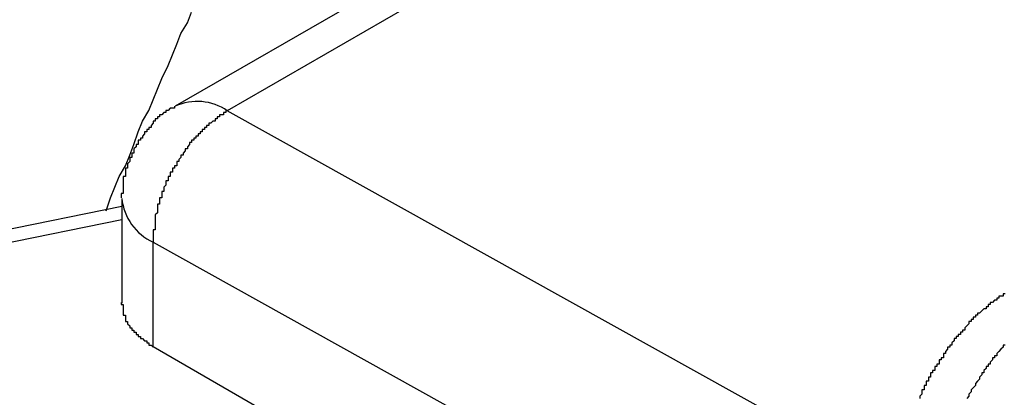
# Model space of a CAD drawing. Header units: millimetres. Extents: x 7187 to 8806, y -3756 to -2918.
# Tile 226 of 250: x 8509.91 to 8514.52, y -3281.8 to -3280.03. Entities that reach past the tile are written whole.
import ezdxf

# ---------------------------------------------------------------- set-up
doc = ezdxf.new("R2010")
doc.units = ezdxf.units.MM
doc.header["$LTSCALE"] = 3

msp = doc.modelspace()

# ---------------------------------------------------------------- linework, layer by layer
at = {"linetype": 'Continuous', "lineweight": 30}
for p, q in [((8531.8186, -3268.2079), (8510.6389, -3280.4347)), ((8532.0516, -3268.2354), (8510.8827, -3280.4559)), ((8514.0039, -3282.1949), (8510.8827, -3280.4559)), ((8510.3888, -3280.8677), (8510.3888, -3281.3587)), ((8510.3888, -3280.9049), (8509.3769, -3281.1101)), ((8509.5897, -3281.1279), (8510.3888, -3280.966)), ((8510.5353, -3281.0718), (8514.1419, -3283.0811)), ((8510.5353, -3281.5617), (8510.5353, -3281.0718)), ((8510.5353, -3281.5617), (8511.1717, -3281.9291))]:
    msp.add_line(p, q, dxfattribs=at)
for points in [[(8510.3156, -3280.9245, 0), (8510.3356, -3280.8645, 0), (8510.3556, -3280.8145, 0), (8510.3756, -3280.7645, 0), (8510.4056, -3280.7145, 0), (8510.4256, -3280.6645, 0), (8510.4456, -3280.6145, 0), (8510.4656, -3280.5545, 0), (8510.4856, -3280.5045, 0), (8510.5156, -3280.4545, 0), (8510.5356, -3280.4045, 0), (8510.5556, -3280.3545, 0), (8510.5756, -3280.3045, 0), (8510.6056, -3280.2445, 0), (8510.6256, -3280.1945, 0), (8510.6456, -3280.1445, 0), (8510.6656, -3280.0945, 0), (8510.6956, -3280.0445, 0), (8510.7156, -3279.9945, 0)], [(8510.6356, -3280.4345, 0), (8510.6356, -3280.4345, 0), (8510.6356, -3280.4345, 0), (8510.6356, -3280.4345, 0), (8510.6356, -3280.4345, 0), (8510.6356, -3280.4345, 0), (8510.6356, -3280.4345, 0), (8510.6356, -3280.4445, 0), (8510.6256, -3280.4445, 0), (8510.6256, -3280.4445, 0), (8510.6256, -3280.4445, 0), (8510.6256, -3280.4445, 0), (8510.6256, -3280.4445, 0), (8510.6256, -3280.4445, 0), (8510.6256, -3280.4445, 0), (8510.6256, -3280.4445, 0), (8510.6156, -3280.4445, 0), (8510.6156, -3280.4445, 0), (8510.6156, -3280.4445, 0), (8510.6156, -3280.4445, 0), (8510.6156, -3280.4445, 0), (8510.6156, -3280.4445, 0), (8510.6156, -3280.4445, 0), (8510.6156, -3280.4445, 0), (8510.6056, -3280.4545, 0), (8510.6056, -3280.4545, 0), (8510.6056, -3280.4545, 0), (8510.6056, -3280.4545, 0), (8510.6056, -3280.4545, 0), (8510.6056, -3280.4545, 0), (8510.6056, -3280.4545, 0), (8510.6056, -3280.4545, 0), (8510.5956, -3280.4545, 0), (8510.5956, -3280.4545, 0), (8510.5956, -3280.4545, 0), (8510.5956, -3280.4545, 0), (8510.5956, -3280.4545, 0), (8510.5956, -3280.4545, 0), (8510.5956, -3280.4645, 0), (8510.5956, -3280.4645, 0), (8510.5956, -3280.4645, 0), (8510.5856, -3280.4645, 0), (8510.5856, -3280.4645, 0), (8510.5856, -3280.4645, 0), (8510.5856, -3280.4645, 0), (8510.5856, -3280.4645, 0), (8510.5856, -3280.4645, 0), (8510.5856, -3280.4645, 0), (8510.5856, -3280.4645, 0), (8510.5856, -3280.4645, 0), (8510.5756, -3280.4745, 0), (8510.5756, -3280.4745, 0), (8510.5756, -3280.4745, 0), (8510.5756, -3280.4745, 0), (8510.5756, -3280.4745, 0), (8510.5756, -3280.4745, 0), (8510.5756, -3280.4745, 0), (8510.5756, -3280.4745, 0), (8510.5756, -3280.4745, 0), (8510.5756, -3280.4745, 0), (8510.5656, -3280.4745, 0), (8510.5656, -3280.4845, 0), (8510.5656, -3280.4845, 0), (8510.5656, -3280.4845, 0), (8510.5656, -3280.4845, 0), (8510.5656, -3280.4845, 0), (8510.5656, -3280.4845, 0), (8510.5656, -3280.4845, 0), (8510.5656, -3280.4845, 0), (8510.5656, -3280.4845, 0), (8510.5556, -3280.4845, 0), (8510.5556, -3280.4845, 0), (8510.5556, -3280.4945, 0), (8510.5556, -3280.4945, 0), (8510.5556, -3280.4945, 0), (8510.5556, -3280.4945, 0), (8510.5556, -3280.4945, 0), (8510.5556, -3280.4945, 0), (8510.5556, -3280.4945, 0), (8510.5556, -3280.4945, 0), (8510.5456, -3280.4945, 0), (8510.5456, -3280.4945, 0), (8510.5456, -3280.5045, 0), (8510.5456, -3280.5045, 0), (8510.5456, -3280.5045, 0), (8510.5456, -3280.5045, 0), (8510.5456, -3280.5045, 0), (8510.5456, -3280.5045, 0), (8510.5456, -3280.5045, 0), (8510.5456, -3280.5045, 0), (8510.5356, -3280.5045, 0), (8510.5356, -3280.5045, 0), (8510.5356, -3280.5145, 0), (8510.5356, -3280.5145, 0), (8510.5356, -3280.5145, 0), (8510.5356, -3280.5145, 0), (8510.5356, -3280.5145, 0), (8510.5356, -3280.5145, 0), (8510.5356, -3280.5145, 0), (8510.5356, -3280.5145, 0), (8510.5356, -3280.5145, 0), (8510.5256, -3280.5245, 0), (8510.5256, -3280.5245, 0), (8510.5256, -3280.5245, 0), (8510.5256, -3280.5245, 0), (8510.5256, -3280.5245, 0), (8510.5256, -3280.5245, 0), (8510.5256, -3280.5245, 0), (8510.5256, -3280.5245, 0), (8510.5256, -3280.5245, 0), (8510.5256, -3280.5245, 0), (8510.5256, -3280.5345, 0), (8510.5156, -3280.5345, 0), (8510.5156, -3280.5345, 0), (8510.5156, -3280.5345, 0), (8510.5156, -3280.5345, 0), (8510.5156, -3280.5345, 0), (8510.5156, -3280.5345, 0), (8510.5156, -3280.5345, 0), (8510.5156, -3280.5345, 0), (8510.5156, -3280.5445, 0), (8510.5156, -3280.5445, 0), (8510.5156, -3280.5445, 0), (8510.5156, -3280.5445, 0), (8510.5056, -3280.5445, 0), (8510.5056, -3280.5445, 0), (8510.5056, -3280.5445, 0), (8510.5056, -3280.5445, 0), (8510.5056, -3280.5445, 0), (8510.5056, -3280.5445, 0), (8510.5056, -3280.5545, 0), (8510.5056, -3280.5545, 0), (8510.5056, -3280.5545, 0), (8510.5056, -3280.5545, 0), (8510.5056, -3280.5545, 0), (8510.4956, -3280.5545, 0), (8510.4956, -3280.5545, 0), (8510.4956, -3280.5545, 0), (8510.4956, -3280.5545, 0), (8510.4956, -3280.5645, 0), (8510.4956, -3280.5645, 0), (8510.4956, -3280.5645, 0), (8510.4956, -3280.5645, 0), (8510.4956, -3280.5645, 0), (8510.4956, -3280.5645, 0), (8510.4956, -3280.5645, 0), (8510.4956, -3280.5645, 0), (8510.4956, -3280.5645, 0), (8510.4856, -3280.5745, 0), (8510.4856, -3280.5745, 0), (8510.4856, -3280.5745, 0), (8510.4856, -3280.5745, 0), (8510.4856, -3280.5745, 0), (8510.4856, -3280.5745, 0), (8510.4856, -3280.5745, 0), (8510.4856, -3280.5745, 0), (8510.4856, -3280.5745, 0), (8510.4856, -3280.5845, 0), (8510.4856, -3280.5845, 0), (8510.4856, -3280.5845, 0), (8510.4756, -3280.5845, 0), (8510.4756, -3280.5845, 0), (8510.4756, -3280.5845, 0), (8510.4756, -3280.5845, 0), (8510.4756, -3280.5845, 0), (8510.4756, -3280.5845, 0), (8510.4756, -3280.5945, 0), (8510.4756, -3280.5945, 0), (8510.4756, -3280.5945, 0), (8510.4756, -3280.5945, 0), (8510.4756, -3280.5945, 0), (8510.4756, -3280.5945, 0), (8510.4756, -3280.5945, 0), (8510.4656, -3280.5945, 0), (8510.4656, -3280.5945, 0), (8510.4656, -3280.6045, 0), (8510.4656, -3280.6045, 0), (8510.4656, -3280.6045, 0), (8510.4656, -3280.6045, 0), (8510.4656, -3280.6045, 0), (8510.4656, -3280.6045, 0), (8510.4656, -3280.6045, 0), (8510.4656, -3280.6045, 0), (8510.4656, -3280.6045, 0), (8510.4656, -3280.6145, 0), (8510.4556, -3280.6145, 0), (8510.4556, -3280.6145, 0), (8510.4556, -3280.6145, 0), (8510.4556, -3280.6145, 0), (8510.4556, -3280.6145, 0), (8510.4556, -3280.6145, 0), (8510.4556, -3280.6145, 0)], [(8510.8856, -3280.4545, 0), (8510.8756, -3280.4545, 0), (8510.8756, -3280.4645, 0), (8510.8756, -3280.4645, 0), (8510.8756, -3280.4645, 0), (8510.8656, -3280.4645, 0), (8510.8656, -3280.4645, 0), (8510.8656, -3280.4645, 0), (8510.8656, -3280.4745, 0), (8510.8556, -3280.4745, 0), (8510.8556, -3280.4745, 0), (8510.8556, -3280.4745, 0), (8510.8556, -3280.4745, 0), (8510.8456, -3280.4745, 0), (8510.8456, -3280.4845, 0), (8510.8456, -3280.4845, 0), (8510.8456, -3280.4845, 0), (8510.8356, -3280.4845, 0), (8510.8356, -3280.4845, 0), (8510.8356, -3280.4945, 0), (8510.8356, -3280.4945, 0), (8510.8356, -3280.4945, 0), (8510.8256, -3280.4945, 0), (8510.8256, -3280.4945, 0), (8510.8256, -3280.4945, 0), (8510.8256, -3280.5045, 0), (8510.8156, -3280.5045, 0), (8510.8156, -3280.5045, 0), (8510.8156, -3280.5045, 0), (8510.8156, -3280.5045, 0), (8510.8056, -3280.5145, 0), (8510.8056, -3280.5145, 0), (8510.8056, -3280.5145, 0), (8510.8056, -3280.5145, 0), (8510.7956, -3280.5145, 0), (8510.7956, -3280.5245, 0), (8510.7956, -3280.5245, 0), (8510.7956, -3280.5245, 0), (8510.7856, -3280.5245, 0), (8510.7856, -3280.5245, 0), (8510.7856, -3280.5345, 0), (8510.7856, -3280.5345, 0), (8510.7756, -3280.5345, 0), (8510.7756, -3280.5345, 0), (8510.7756, -3280.5345, 0), (8510.7756, -3280.5445, 0), (8510.7656, -3280.5445, 0), (8510.7656, -3280.5445, 0), (8510.7656, -3280.5445, 0), (8510.7656, -3280.5545, 0), (8510.7656, -3280.5545, 0), (8510.7556, -3280.5545, 0), (8510.7556, -3280.5545, 0), (8510.7556, -3280.5545, 0), (8510.7556, -3280.5645, 0), (8510.7456, -3280.5645, 0), (8510.7456, -3280.5645, 0), (8510.7456, -3280.5645, 0), (8510.7456, -3280.5745, 0), (8510.7356, -3280.5745, 0), (8510.7356, -3280.5745, 0), (8510.7356, -3280.5745, 0), (8510.7356, -3280.5845, 0), (8510.7356, -3280.5845, 0), (8510.7256, -3280.5845, 0), (8510.7256, -3280.5845, 0), (8510.7256, -3280.5945, 0), (8510.7256, -3280.5945, 0), (8510.7156, -3280.5945, 0), (8510.7156, -3280.5945, 0), (8510.7156, -3280.6045, 0), (8510.7156, -3280.6045, 0), (8510.7156, -3280.6045, 0), (8510.7056, -3280.6045, 0), (8510.7056, -3280.6145, 0), (8510.7056, -3280.6145, 0), (8510.7056, -3280.6145, 0), (8510.7056, -3280.6145, 0), (8510.6956, -3280.6245, 0), (8510.6956, -3280.6245, 0), (8510.6956, -3280.6245, 0), (8510.6956, -3280.6345, 0), (8510.6956, -3280.6345, 0), (8510.6856, -3280.6345, 0), (8510.6856, -3280.6345, 0), (8510.6856, -3280.6445, 0), (8510.6856, -3280.6445, 0), (8510.6856, -3280.6445, 0), (8510.6756, -3280.6545, 0), (8510.6756, -3280.6545, 0), (8510.6756, -3280.6545, 0), (8510.6756, -3280.6545, 0), (8510.6756, -3280.6645, 0), (8510.6656, -3280.6645, 0), (8510.6656, -3280.6645, 0), (8510.6656, -3280.6745, 0), (8510.6656, -3280.6745, 0), (8510.6656, -3280.6745, 0), (8510.6556, -3280.6845, 0), (8510.6556, -3280.6845, 0), (8510.6556, -3280.6845, 0), (8510.6556, -3280.6845, 0), (8510.6556, -3280.6945, 0), (8510.6456, -3280.6945, 0), (8510.6456, -3280.6945, 0), (8510.6456, -3280.7045, 0), (8510.6456, -3280.7045, 0), (8510.6456, -3280.7045, 0), (8510.6456, -3280.7145, 0), (8510.6356, -3280.7145, 0), (8510.6356, -3280.7145, 0), (8510.6356, -3280.7145, 0), (8510.6356, -3280.7245, 0), (8510.6356, -3280.7245, 0), (8510.6256, -3280.7245, 0), (8510.6256, -3280.7345, 0), (8510.6256, -3280.7345, 0), (8510.6256, -3280.7345, 0), (8510.6256, -3280.7445, 0), (8510.6256, -3280.7445, 0), (8510.6156, -3280.7445, 0), (8510.6156, -3280.7545, 0), (8510.6156, -3280.7545, 0), (8510.6156, -3280.7545, 0), (8510.6156, -3280.7645, 0), (8510.6156, -3280.7645, 0), (8510.6056, -3280.7645, 0), (8510.6056, -3280.7745, 0), (8510.6056, -3280.7745, 0), (8510.6056, -3280.7745, 0), (8510.6056, -3280.7745, 0), (8510.6056, -3280.7845, 0), (8510.6056, -3280.7845, 0), (8510.5956, -3280.7845, 0), (8510.5956, -3280.7945, 0), (8510.5956, -3280.7945, 0), (8510.5956, -3280.7945, 0), (8510.5956, -3280.8045, 0), (8510.5956, -3280.8045, 0), (8510.5956, -3280.8045, 0), (8510.5856, -3280.8145, 0), (8510.5856, -3280.8145, 0), (8510.5856, -3280.8145, 0), (8510.5856, -3280.8245, 0), (8510.5856, -3280.8245, 0), (8510.5856, -3280.8245, 0), (8510.5856, -3280.8345, 0), (8510.5856, -3280.8345, 0), (8510.5756, -3280.8345, 0), (8510.5756, -3280.8445, 0), (8510.5756, -3280.8445, 0), (8510.5756, -3280.8445, 0), (8510.5756, -3280.8545, 0), (8510.5756, -3280.8545, 0), (8510.5756, -3280.8545, 0), (8510.5756, -3280.8645, 0), (8510.5656, -3280.8645, 0), (8510.5656, -3280.8645, 0), (8510.5656, -3280.8645, 0), (8510.5656, -3280.8745, 0), (8510.5656, -3280.8745, 0), (8510.5656, -3280.8745, 0), (8510.5656, -3280.8845, 0), (8510.5656, -3280.8845, 0), (8510.5656, -3280.8845, 0), (8510.5656, -3280.8945, 0), (8510.5656, -3280.8945, 0), (8510.5556, -3280.8945, 0), (8510.5556, -3280.9045, 0), (8510.5556, -3280.9045, 0), (8510.5556, -3280.9045, 0), (8510.5556, -3280.9145, 0), (8510.5556, -3280.9145, 0), (8510.5556, -3280.9145, 0), (8510.5556, -3280.9245, 0), (8510.5556, -3280.9245, 0), (8510.5556, -3280.9245, 0), (8510.5556, -3280.9345, 0), (8510.5556, -3280.9345, 0), (8510.5556, -3280.9345, 0), (8510.5556, -3280.9345, 0), (8510.5456, -3280.9445, 0), (8510.5456, -3280.9445, 0), (8510.5456, -3280.9445, 0), (8510.5456, -3280.9545, 0), (8510.5456, -3280.9545, 0), (8510.5456, -3280.9545, 0), (8510.5456, -3280.9645, 0), (8510.5456, -3280.9645, 0), (8510.5456, -3280.9645, 0), (8510.5456, -3280.9745, 0), (8510.5456, -3280.9745, 0), (8510.5456, -3280.9745, 0), (8510.5456, -3280.9745, 0), (8510.5456, -3280.9845, 0), (8510.5456, -3280.9845, 0), (8510.5456, -3280.9845, 0), (8510.5456, -3280.9945, 0), (8510.5456, -3280.9945, 0), (8510.5456, -3280.9945, 0), (8510.5456, -3281.0045, 0), (8510.5456, -3281.0045, 0), (8510.5456, -3281.0045, 0), (8510.5456, -3281.0145, 0), (8510.5356, -3281.0145, 0), (8510.5356, -3281.0145, 0), (8510.5356, -3281.0245, 0), (8510.5356, -3281.0245, 0), (8510.5356, -3281.0245, 0), (8510.5356, -3281.0245, 0), (8510.5356, -3281.0345, 0), (8510.5356, -3281.0345, 0), (8510.5356, -3281.0345, 0), (8510.5356, -3281.0445, 0), (8510.5356, -3281.0445, 0), (8510.5356, -3281.0445, 0), (8510.5356, -3281.0545, 0), (8510.5356, -3281.0545, 0), (8510.5356, -3281.0545, 0), (8510.5356, -3281.0645, 0), (8510.5356, -3281.0645, 0), (8510.5356, -3281.0645, 0), (8510.5356, -3281.0645, 0), (8510.5356, -3281.0745, 0)], [(8510.4556, -3280.6145, 0), (8510.4556, -3280.6145, 0), (8510.4556, -3280.6245, 0), (8510.4556, -3280.6245, 0), (8510.4556, -3280.6245, 0), (8510.4556, -3280.6245, 0), (8510.4556, -3280.6245, 0), (8510.4556, -3280.6245, 0), (8510.4456, -3280.6345, 0), (8510.4456, -3280.6345, 0), (8510.4456, -3280.6345, 0), (8510.4456, -3280.6345, 0), (8510.4456, -3280.6345, 0), (8510.4456, -3280.6345, 0), (8510.4456, -3280.6345, 0), (8510.4456, -3280.6445, 0), (8510.4456, -3280.6445, 0), (8510.4456, -3280.6445, 0), (8510.4456, -3280.6445, 0), (8510.4456, -3280.6445, 0), (8510.4456, -3280.6445, 0), (8510.4456, -3280.6545, 0), (8510.4356, -3280.6545, 0), (8510.4356, -3280.6545, 0), (8510.4356, -3280.6545, 0), (8510.4356, -3280.6545, 0), (8510.4356, -3280.6545, 0), (8510.4356, -3280.6545, 0), (8510.4356, -3280.6645, 0), (8510.4356, -3280.6645, 0), (8510.4356, -3280.6645, 0), (8510.4356, -3280.6645, 0), (8510.4356, -3280.6645, 0), (8510.4356, -3280.6645, 0), (8510.4356, -3280.6645, 0), (8510.4356, -3280.6745, 0), (8510.4356, -3280.6745, 0), (8510.4256, -3280.6745, 0), (8510.4256, -3280.6745, 0), (8510.4256, -3280.6745, 0), (8510.4256, -3280.6745, 0), (8510.4256, -3280.6845, 0), (8510.4256, -3280.6845, 0), (8510.4256, -3280.6845, 0), (8510.4256, -3280.6845, 0), (8510.4256, -3280.6845, 0), (8510.4256, -3280.6845, 0), (8510.4256, -3280.6845, 0), (8510.4256, -3280.6945, 0), (8510.4256, -3280.6945, 0), (8510.4256, -3280.6945, 0), (8510.4256, -3280.6945, 0), (8510.4256, -3280.6945, 0), (8510.4256, -3280.6945, 0), (8510.4156, -3280.7045, 0), (8510.4156, -3280.7045, 0), (8510.4156, -3280.7045, 0), (8510.4156, -3280.7045, 0), (8510.4156, -3280.7045, 0), (8510.4156, -3280.7045, 0), (8510.4156, -3280.7045, 0), (8510.4156, -3280.7145, 0), (8510.4156, -3280.7145, 0), (8510.4156, -3280.7145, 0), (8510.4156, -3280.7145, 0), (8510.4156, -3280.7145, 0), (8510.4156, -3280.7145, 0), (8510.4156, -3280.7245, 0), (8510.4156, -3280.7245, 0), (8510.4156, -3280.7245, 0), (8510.4156, -3280.7245, 0), (8510.4056, -3280.7245, 0), (8510.4056, -3280.7245, 0), (8510.4056, -3280.7345, 0), (8510.4056, -3280.7345, 0), (8510.4056, -3280.7345, 0), (8510.4056, -3280.7345, 0), (8510.4056, -3280.7345, 0), (8510.4056, -3280.7345, 0), (8510.4056, -3280.7345, 0), (8510.4056, -3280.7445, 0), (8510.4056, -3280.7445, 0), (8510.4056, -3280.7445, 0), (8510.4056, -3280.7445, 0), (8510.4056, -3280.7445, 0), (8510.4056, -3280.7445, 0), (8510.4056, -3280.7545, 0), (8510.4056, -3280.7545, 0), (8510.4056, -3280.7545, 0), (8510.4056, -3280.7545, 0), (8510.4056, -3280.7545, 0), (8510.4056, -3280.7545, 0), (8510.4056, -3280.7545, 0), (8510.4056, -3280.7645, 0), (8510.3956, -3280.7645, 0), (8510.3956, -3280.7645, 0), (8510.3956, -3280.7645, 0), (8510.3956, -3280.7645, 0), (8510.3956, -3280.7645, 0), (8510.3956, -3280.7745, 0), (8510.3956, -3280.7745, 0), (8510.3956, -3280.7745, 0), (8510.3956, -3280.7745, 0), (8510.3956, -3280.7745, 0), (8510.3956, -3280.7745, 0), (8510.3956, -3280.7845, 0), (8510.3956, -3280.7845, 0), (8510.3956, -3280.7845, 0), (8510.3956, -3280.7845, 0), (8510.3956, -3280.7845, 0), (8510.3956, -3280.7845, 0), (8510.3956, -3280.7845, 0), (8510.3956, -3280.7945, 0), (8510.3956, -3280.7945, 0), (8510.3956, -3280.7945, 0), (8510.3956, -3280.7945, 0), (8510.3956, -3280.7945, 0), (8510.3956, -3280.7945, 0), (8510.3956, -3280.8045, 0), (8510.3956, -3280.8045, 0), (8510.3956, -3280.8045, 0), (8510.3956, -3280.8045, 0), (8510.3956, -3280.8045, 0), (8510.3956, -3280.8045, 0), (8510.3956, -3280.8145, 0), (8510.3956, -3280.8145, 0), (8510.3956, -3280.8145, 0), (8510.3956, -3280.8145, 0), (8510.3956, -3280.8145, 0), (8510.3956, -3280.8145, 0), (8510.3956, -3280.8245, 0), (8510.3956, -3280.8245, 0), (8510.3956, -3280.8245, 0), (8510.3956, -3280.8245, 0), (8510.3956, -3280.8245, 0), (8510.3956, -3280.8245, 0), (8510.3956, -3280.8345, 0), (8510.3956, -3280.8345, 0), (8510.3956, -3280.8345, 0), (8510.3956, -3280.8345, 0), (8510.3956, -3280.8345, 0), (8510.3956, -3280.8345, 0), (8510.3956, -3280.8445, 0), (8510.3956, -3280.8445, 0), (8510.3956, -3280.8445, 0), (8510.3956, -3280.8445, 0), (8510.3956, -3280.8445, 0), (8510.3856, -3280.8445, 0), (8510.3856, -3280.8545, 0), (8510.3856, -3280.8545, 0), (8510.3856, -3280.8545, 0), (8510.3856, -3280.8545, 0), (8510.3856, -3280.8545, 0), (8510.3856, -3280.8545, 0), (8510.3856, -3280.8645, 0), (8510.3856, -3280.8645, 0), (8510.3856, -3280.8645, 0), (8510.3856, -3280.8645, 0), (8510.3856, -3280.8645, 0), (8510.3856, -3280.8645, 0)], [(8514.5256, -3281.3145, 0), (8514.5156, -3281.3145, 0), (8514.5156, -3281.3145, 0), (8514.5156, -3281.3145, 0), (8514.5156, -3281.3245, 0), (8514.5056, -3281.3245, 0), (8514.5056, -3281.3245, 0), (8514.5056, -3281.3245, 0), (8514.4956, -3281.3245, 0), (8514.4956, -3281.3345, 0), (8514.4956, -3281.3345, 0), (8514.4956, -3281.3345, 0), (8514.4856, -3281.3345, 0), (8514.4856, -3281.3345, 0), (8514.4856, -3281.3345, 0), (8514.4856, -3281.3445, 0), (8514.4756, -3281.3445, 0), (8514.4756, -3281.3445, 0), (8514.4756, -3281.3445, 0), (8514.4756, -3281.3445, 0), (8514.4656, -3281.3545, 0), (8514.4656, -3281.3545, 0), (8514.4656, -3281.3545, 0), (8514.4656, -3281.3545, 0), (8514.4556, -3281.3545, 0), (8514.4556, -3281.3645, 0), (8514.4556, -3281.3645, 0), (8514.4556, -3281.3645, 0), (8514.4456, -3281.3645, 0), (8514.4456, -3281.3645, 0), (8514.4456, -3281.3745, 0), (8514.4456, -3281.3745, 0), (8514.4356, -3281.3745, 0), (8514.4356, -3281.3745, 0), (8514.4356, -3281.3745, 0), (8514.4356, -3281.3845, 0), (8514.4256, -3281.3845, 0), (8514.4256, -3281.3845, 0), (8514.4256, -3281.3845, 0), (8514.4256, -3281.3845, 0), (8514.4156, -3281.3945, 0), (8514.4156, -3281.3945, 0), (8514.4156, -3281.3945, 0), (8514.4156, -3281.3945, 0), (8514.4056, -3281.4045, 0), (8514.4056, -3281.4045, 0), (8514.4056, -3281.4045, 0), (8514.4056, -3281.4045, 0), (8514.3956, -3281.4045, 0), (8514.3956, -3281.4145, 0), (8514.3956, -3281.4145, 0), (8514.3956, -3281.4145, 0), (8514.3856, -3281.4145, 0), (8514.3856, -3281.4245, 0), (8514.3856, -3281.4245, 0), (8514.3856, -3281.4245, 0), (8514.3856, -3281.4245, 0), (8514.3756, -3281.4245, 0), (8514.3756, -3281.4345, 0), (8514.3756, -3281.4345, 0), (8514.3756, -3281.4345, 0), (8514.3656, -3281.4345, 0), (8514.3656, -3281.4445, 0), (8514.3656, -3281.4445, 0), (8514.3656, -3281.4445, 0), (8514.3556, -3281.4445, 0), (8514.3556, -3281.4545, 0), (8514.3556, -3281.4545, 0), (8514.3556, -3281.4545, 0), (8514.3556, -3281.4545, 0), (8514.3456, -3281.4645, 0), (8514.3456, -3281.4645, 0), (8514.3456, -3281.4645, 0), (8514.3456, -3281.4645, 0), (8514.3356, -3281.4745, 0), (8514.3356, -3281.4745, 0), (8514.3356, -3281.4745, 0), (8514.3356, -3281.4745, 0), (8514.3356, -3281.4845, 0), (8514.3256, -3281.4845, 0), (8514.3256, -3281.4845, 0), (8514.3256, -3281.4845, 0), (8514.3256, -3281.4945, 0), (8514.3156, -3281.4945, 0), (8514.3156, -3281.4945, 0), (8514.3156, -3281.4945, 0), (8514.3156, -3281.5045, 0), (8514.3156, -3281.5045, 0), (8514.3056, -3281.5045, 0), (8514.3056, -3281.5045, 0), (8514.3056, -3281.5145, 0), (8514.3056, -3281.5145, 0), (8514.3056, -3281.5145, 0), (8514.2956, -3281.5145, 0), (8514.2956, -3281.5245, 0), (8514.2956, -3281.5245, 0), (8514.2956, -3281.5245, 0), (8514.2856, -3281.5245, 0), (8514.2856, -3281.5345, 0), (8514.2856, -3281.5345, 0), (8514.2856, -3281.5345, 0), (8514.2856, -3281.5345, 0), (8514.2756, -3281.5445, 0), (8514.2756, -3281.5445, 0), (8514.2756, -3281.5445, 0), (8514.2756, -3281.5545, 0), (8514.2756, -3281.5545, 0), (8514.2656, -3281.5545, 0), (8514.2656, -3281.5545, 0), (8514.2656, -3281.5645, 0), (8514.2656, -3281.5645, 0), (8514.2656, -3281.5645, 0), (8514.2556, -3281.5645, 0), (8514.2556, -3281.5745, 0), (8514.2556, -3281.5745, 0), (8514.2556, -3281.5745, 0), (8514.2556, -3281.5745, 0), (8514.2456, -3281.5845, 0), (8514.2456, -3281.5845, 0), (8514.2456, -3281.5845, 0), (8514.2456, -3281.5945, 0), (8514.2456, -3281.5945, 0), (8514.2456, -3281.5945, 0), (8514.2356, -3281.5945, 0), (8514.2356, -3281.6045, 0), (8514.2356, -3281.6045, 0), (8514.2356, -3281.6045, 0), (8514.2356, -3281.6145, 0), (8514.2256, -3281.6145, 0), (8514.2256, -3281.6145, 0), (8514.2256, -3281.6145, 0), (8514.2256, -3281.6245, 0), (8514.2256, -3281.6245, 0), (8514.2156, -3281.6245, 0), (8514.2156, -3281.6245, 0), (8514.2156, -3281.6345, 0), (8514.2156, -3281.6345, 0), (8514.2156, -3281.6345, 0), (8514.2156, -3281.6445, 0), (8514.2056, -3281.6445, 0), (8514.2056, -3281.6445, 0), (8514.2056, -3281.6445, 0), (8514.2056, -3281.6545, 0), (8514.2056, -3281.6545, 0), (8514.1956, -3281.6545, 0), (8514.1956, -3281.6645, 0), (8514.1956, -3281.6645, 0), (8514.1956, -3281.6645, 0), (8514.1956, -3281.6645, 0), (8514.1956, -3281.6745, 0), (8514.1856, -3281.6745, 0), (8514.1856, -3281.6745, 0), (8514.1856, -3281.6845, 0), (8514.1856, -3281.6845, 0), (8514.1856, -3281.6845, 0), (8514.1756, -3281.6845, 0), (8514.1756, -3281.6945, 0), (8514.1756, -3281.6945, 0), (8514.1756, -3281.6945, 0), (8514.1756, -3281.6945, 0), (8514.1756, -3281.7045, 0), (8514.1656, -3281.7045, 0), (8514.1656, -3281.7045, 0)], [(8510.3856, -3281.3545, 0), (8510.3856, -3281.3545, 0), (8510.3856, -3281.3645, 0), (8510.3856, -3281.3645, 0), (8510.3856, -3281.3645, 0), (8510.3856, -3281.3645, 0), (8510.3856, -3281.3645, 0), (8510.3956, -3281.3645, 0), (8510.3956, -3281.3645, 0), (8510.3956, -3281.3745, 0), (8510.3956, -3281.3745, 0), (8510.3956, -3281.3745, 0), (8510.3956, -3281.3745, 0), (8510.3956, -3281.3745, 0), (8510.3956, -3281.3745, 0), (8510.3956, -3281.3745, 0), (8510.3956, -3281.3845, 0), (8510.3956, -3281.3845, 0), (8510.3956, -3281.3845, 0), (8510.3956, -3281.3845, 0), (8510.3956, -3281.3845, 0), (8510.3956, -3281.3845, 0), (8510.3956, -3281.3845, 0), (8510.3956, -3281.3945, 0), (8510.3956, -3281.3945, 0), (8510.3956, -3281.3945, 0), (8510.3956, -3281.3945, 0), (8510.3956, -3281.3945, 0), (8510.3956, -3281.3945, 0), (8510.3956, -3281.3945, 0), (8510.3956, -3281.4045, 0), (8510.3956, -3281.4045, 0), (8510.3956, -3281.4045, 0), (8510.3956, -3281.4045, 0), (8510.3956, -3281.4045, 0), (8510.3956, -3281.4045, 0), (8510.3956, -3281.4045, 0), (8510.3956, -3281.4145, 0), (8510.3956, -3281.4145, 0), (8510.4056, -3281.4145, 0), (8510.4056, -3281.4145, 0), (8510.4056, -3281.4145, 0), (8510.4056, -3281.4145, 0), (8510.4056, -3281.4145, 0), (8510.4056, -3281.4245, 0), (8510.4056, -3281.4245, 0), (8510.4056, -3281.4245, 0), (8510.4056, -3281.4245, 0), (8510.4056, -3281.4245, 0), (8510.4056, -3281.4245, 0), (8510.4056, -3281.4245, 0), (8510.4056, -3281.4345, 0), (8510.4056, -3281.4345, 0), (8510.4056, -3281.4345, 0), (8510.4056, -3281.4345, 0), (8510.4056, -3281.4345, 0), (8510.4056, -3281.4345, 0), (8510.4056, -3281.4345, 0), (8510.4056, -3281.4445, 0), (8510.4156, -3281.4445, 0), (8510.4156, -3281.4445, 0), (8510.4156, -3281.4445, 0), (8510.4156, -3281.4445, 0), (8510.4156, -3281.4445, 0), (8510.4156, -3281.4445, 0), (8510.4156, -3281.4445, 0), (8510.4156, -3281.4545, 0), (8510.4156, -3281.4545, 0), (8510.4156, -3281.4545, 0), (8510.4156, -3281.4545, 0), (8510.4156, -3281.4545, 0), (8510.4156, -3281.4545, 0), (8510.4156, -3281.4545, 0), (8510.4256, -3281.4645, 0), (8510.4256, -3281.4645, 0), (8510.4256, -3281.4645, 0), (8510.4256, -3281.4645, 0), (8510.4256, -3281.4645, 0), (8510.4256, -3281.4645, 0), (8510.4256, -3281.4645, 0), (8510.4256, -3281.4645, 0), (8510.4256, -3281.4745, 0), (8510.4256, -3281.4745, 0), (8510.4256, -3281.4745, 0), (8510.4356, -3281.4745, 0), (8510.4356, -3281.4745, 0), (8510.4356, -3281.4745, 0), (8510.4356, -3281.4745, 0), (8510.4356, -3281.4745, 0), (8510.4356, -3281.4845, 0), (8510.4356, -3281.4845, 0), (8510.4356, -3281.4845, 0), (8510.4356, -3281.4845, 0), (8510.4456, -3281.4845, 0), (8510.4456, -3281.4845, 0), (8510.4456, -3281.4845, 0), (8510.4456, -3281.4845, 0), (8510.4456, -3281.4945, 0), (8510.4456, -3281.4945, 0), (8510.4456, -3281.4945, 0), (8510.4456, -3281.4945, 0), (8510.4456, -3281.4945, 0), (8510.4556, -3281.4945, 0), (8510.4556, -3281.4945, 0), (8510.4556, -3281.4945, 0), (8510.4556, -3281.5045, 0), (8510.4556, -3281.5045, 0), (8510.4556, -3281.5045, 0), (8510.4556, -3281.5045, 0), (8510.4556, -3281.5045, 0), (8510.4656, -3281.5045, 0), (8510.4656, -3281.5045, 0), (8510.4656, -3281.5045, 0), (8510.4656, -3281.5045, 0), (8510.4656, -3281.5145, 0), (8510.4656, -3281.5145, 0), (8510.4656, -3281.5145, 0), (8510.4756, -3281.5145, 0), (8510.4756, -3281.5145, 0), (8510.4756, -3281.5145, 0), (8510.4756, -3281.5145, 0), (8510.4756, -3281.5145, 0), (8510.4756, -3281.5245, 0), (8510.4756, -3281.5245, 0), (8510.4856, -3281.5245, 0), (8510.4856, -3281.5245, 0), (8510.4856, -3281.5245, 0), (8510.4856, -3281.5245, 0), (8510.4856, -3281.5245, 0), (8510.4856, -3281.5245, 0), (8510.4856, -3281.5245, 0), (8510.4956, -3281.5345, 0), (8510.4956, -3281.5345, 0), (8510.4956, -3281.5345, 0), (8510.4956, -3281.5345, 0), (8510.4956, -3281.5345, 0), (8510.4956, -3281.5345, 0), (8510.5056, -3281.5345, 0), (8510.5056, -3281.5345, 0), (8510.5056, -3281.5345, 0), (8510.5056, -3281.5445, 0), (8510.5056, -3281.5445, 0), (8510.5056, -3281.5445, 0), (8510.5056, -3281.5445, 0), (8510.5156, -3281.5445, 0), (8510.5156, -3281.5445, 0), (8510.5156, -3281.5445, 0), (8510.5156, -3281.5445, 0), (8510.5156, -3281.5445, 0), (8510.5156, -3281.5545, 0), (8510.5256, -3281.5545, 0), (8510.5256, -3281.5545, 0), (8510.5256, -3281.5545, 0), (8510.5256, -3281.5545, 0), (8510.5256, -3281.5545, 0), (8510.5256, -3281.5545, 0), (8510.5256, -3281.5545, 0), (8510.5356, -3281.5645, 0), (8510.5356, -3281.5645, 0), (8510.5356, -3281.5645, 0)], [(8514.5256, -3281.5545, 0), (8514.5156, -3281.5545, 0), (8514.5156, -3281.5645, 0), (8514.5056, -3281.5745, 0), (8514.5056, -3281.5745, 0), (8514.4956, -3281.5845, 0), (8514.4956, -3281.5845, 0), (8514.4856, -3281.5945, 0), (8514.4856, -3281.5945, 0), (8514.4856, -3281.6045, 0), (8514.4756, -3281.6045, 0), (8514.4756, -3281.6145, 0), (8514.4656, -3281.6145, 0), (8514.4656, -3281.6245, 0), (8514.4656, -3281.6245, 0), (8514.4556, -3281.6345, 0), (8514.4556, -3281.6445, 0), (8514.4456, -3281.6445, 0), (8514.4456, -3281.6545, 0), (8514.4356, -3281.6545, 0), (8514.4356, -3281.6645, 0), (8514.4356, -3281.6645, 0), (8514.4256, -3281.6745, 0), (8514.4256, -3281.6845, 0), (8514.4156, -3281.6845, 0), (8514.4156, -3281.6945, 0), (8514.4156, -3281.6945, 0), (8514.4056, -3281.7045, 0), (8514.4056, -3281.7045, 0), (8514.4056, -3281.7145, 0), (8514.3956, -3281.7245, 0), (8514.3956, -3281.7245, 0), (8514.3856, -3281.7345, 0), (8514.3856, -3281.7345, 0), (8514.3856, -3281.7445, 0), (8514.3756, -3281.7545, 0), (8514.3756, -3281.7545, 0), (8514.3656, -3281.7645, 0), (8514.3656, -3281.7645, 0), (8514.3656, -3281.7745, 0), (8514.3556, -3281.7845, 0), (8514.3556, -3281.7845, 0), (8514.3556, -3281.7945, 0), (8514.3456, -3281.8045, 0)], [(8514.1656, -3281.7045, 0), (8514.1656, -3281.7145, 0), (8514.1656, -3281.7145, 0), (8514.1656, -3281.7145, 0), (8514.1656, -3281.7245, 0), (8514.1556, -3281.7245, 0), (8514.1556, -3281.7245, 0), (8514.1556, -3281.7245, 0), (8514.1556, -3281.7345, 0), (8514.1556, -3281.7345, 0), (8514.1556, -3281.7345, 0), (8514.1556, -3281.7445, 0), (8514.1556, -3281.7445, 0), (8514.1456, -3281.7445, 0), (8514.1456, -3281.7545, 0), (8514.1456, -3281.7545, 0), (8514.1456, -3281.7545, 0), (8514.1456, -3281.7545, 0), (8514.1456, -3281.7645, 0), (8514.1456, -3281.7645, 0), (8514.1356, -3281.7645, 0), (8514.1356, -3281.7745, 0), (8514.1356, -3281.7745, 0), (8514.1356, -3281.7745, 0), (8514.1356, -3281.7845, 0), (8514.1356, -3281.7845, 0), (8514.1356, -3281.7845, 0), (8514.1256, -3281.7945, 0), (8514.1256, -3281.7945, 0), (8514.1256, -3281.7945, 0), (8514.1256, -3281.7945, 0), (8514.1256, -3281.8045, 0)]]:
    msp.add_polyline3d(points, dxfattribs=at)
for centre, radius, start, end in [((8533.3703, -3291.3302), 28.7582, 134.73669, 168.23933), ((8510.7421, -3280.6597), 0.2475, 55.3909, 114.6826), ((8510.6391, -3280.8427), 0.2515, 185.7274, 245.623)]:
    msp.add_arc(centre, radius, start, end, dxfattribs=at)

doc.saveas('drawing.dxf')
